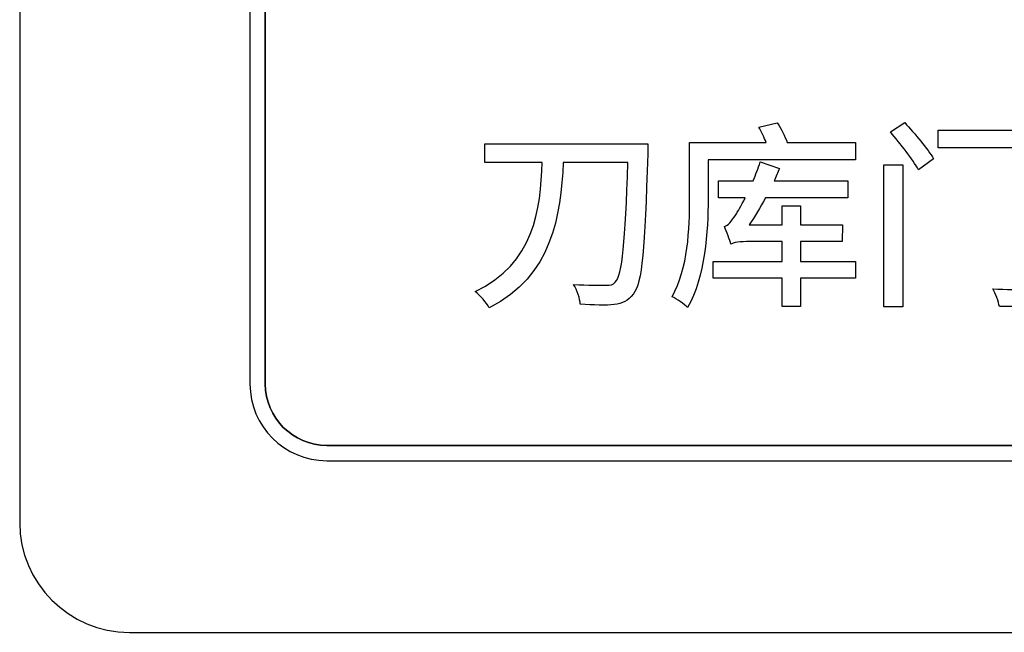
# Model space of a CAD drawing. Header units: millimetres. Extents: x 7146 to 9164, y -1568 to -663.
# Tile 41 of 187: x 7394 to 7407, y -1269 to -1260. Entities that reach past the tile are written whole.
import ezdxf

# ---------------------------------------------------------------- set-up
doc = ezdxf.new("R2010")
doc.units = ezdxf.units.MM
doc.header["$LTSCALE"] = 3

msp = doc.modelspace()

# ---------------------------------------------------------------- linework, layer by layer
at = {"linetype": 'Continuous', "lineweight": 30}
for points, knots in [([(7395.087, -1249.97), (7395.087, -1249.97), (7412.387, -1249.97), (7412.387, -1249.97), (7412.387, -1249.97), (7413.212, -1249.97), (7413.887, -1250.645), (7413.887, -1251.47), (7413.887, -1251.47), (7413.887, -1251.47), (7413.887, -1267.17), (7413.887, -1267.17), (7413.887, -1267.17), (7413.887, -1267.995), (7413.212, -1268.67), (7412.387, -1268.67), (7412.387, -1268.67), (7412.387, -1268.67), (7395.087, -1268.67), (7395.087, -1268.67), (7395.087, -1268.67), (7394.262, -1268.67), (7393.587, -1267.995), (7393.587, -1267.17), (7393.587, -1267.17), (7393.587, -1267.17), (7393.587, -1251.47), (7393.587, -1251.47), (7393.587, -1251.47), (7393.587, -1250.645), (7394.262, -1249.97), (7395.087, -1249.97)], [0, 0, 0, 0, 0.111111, 0.111111, 0.111111, 0.111111, 0.222222, 0.222222, 0.222222, 0.222222, 0.333333, 0.333333, 0.333333, 0.333333, 0.444444, 0.444444, 0.444444, 0.444444, 0.555556, 0.555556, 0.555556, 0.555556, 0.666667, 0.666667, 0.666667, 0.666667, 0.777778, 0.777778, 0.777778, 0.777778, 1, 1, 1, 1]), ([(7395.087, -1249.97), (7395.087, -1249.97), (7412.387, -1249.97), (7412.387, -1249.97), (7412.387, -1249.97), (7413.212, -1249.97), (7413.887, -1250.645), (7413.887, -1251.47), (7413.887, -1251.47), (7413.887, -1251.47), (7413.887, -1267.17), (7413.887, -1267.17), (7413.887, -1267.17), (7413.887, -1267.995), (7413.212, -1268.67), (7412.387, -1268.67), (7412.387, -1268.67), (7412.387, -1268.67), (7395.087, -1268.67), (7395.087, -1268.67), (7395.087, -1268.67), (7394.262, -1268.67), (7393.587, -1267.995), (7393.587, -1267.17), (7393.587, -1267.17), (7393.587, -1267.17), (7393.587, -1251.47), (7393.587, -1251.47), (7393.587, -1251.47), (7393.587, -1250.645), (7394.262, -1249.97), (7395.087, -1249.97)], [0, 0, 0, 0, 0.111111, 0.111111, 0.111111, 0.111111, 0.222222, 0.222222, 0.222222, 0.222222, 0.333333, 0.333333, 0.333333, 0.333333, 0.444444, 0.444444, 0.444444, 0.444444, 0.555556, 0.555556, 0.555556, 0.555556, 0.666667, 0.666667, 0.666667, 0.666667, 0.777778, 0.777778, 0.777778, 0.777778, 1, 1, 1, 1]), ([(7397.787, -1252.32), (7397.787, -1252.32), (7409.687, -1252.32), (7409.687, -1252.32), (7409.687, -1252.32), (7410.265, -1252.32), (7410.737, -1252.792), (7410.737, -1253.37), (7410.737, -1253.37), (7410.737, -1253.37), (7410.737, -1265.27), (7410.737, -1265.27), (7410.737, -1265.27), (7410.737, -1265.847), (7410.265, -1266.32), (7409.687, -1266.32), (7409.687, -1266.32), (7409.687, -1266.32), (7397.787, -1266.32), (7397.787, -1266.32), (7397.787, -1266.32), (7397.209, -1266.32), (7396.737, -1265.847), (7396.737, -1265.27), (7396.737, -1265.27), (7396.737, -1265.27), (7396.737, -1253.37), (7396.737, -1253.37), (7396.737, -1253.37), (7396.737, -1252.792), (7397.209, -1252.32), (7397.787, -1252.32)], [0, 0, 0, 0, 0.111111, 0.111111, 0.111111, 0.111111, 0.222222, 0.222222, 0.222222, 0.222222, 0.333333, 0.333333, 0.333333, 0.333333, 0.444444, 0.444444, 0.444444, 0.444444, 0.555556, 0.555556, 0.555556, 0.555556, 0.666667, 0.666667, 0.666667, 0.666667, 0.777778, 0.777778, 0.777778, 0.777778, 1, 1, 1, 1]), ([(7397.787, -1252.32), (7397.787, -1252.32), (7409.687, -1252.32), (7409.687, -1252.32), (7409.687, -1252.32), (7410.264, -1252.32), (7410.737, -1252.792), (7410.737, -1253.37), (7410.737, -1253.37), (7410.737, -1253.37), (7410.737, -1265.27), (7410.737, -1265.27), (7410.737, -1265.27), (7410.737, -1265.847), (7410.264, -1266.32), (7409.687, -1266.32), (7409.687, -1266.32), (7409.687, -1266.32), (7397.787, -1266.32), (7397.787, -1266.32), (7397.787, -1266.32), (7397.209, -1266.32), (7396.737, -1265.847), (7396.737, -1265.27), (7396.737, -1265.27), (7396.737, -1265.27), (7396.737, -1253.37), (7396.737, -1253.37), (7396.737, -1253.37), (7396.737, -1252.792), (7397.209, -1252.32), (7397.787, -1252.32)], [0, 0, 0, 0, 0.111111, 0.111111, 0.111111, 0.111111, 0.222222, 0.222222, 0.222222, 0.222222, 0.333333, 0.333333, 0.333333, 0.333333, 0.444444, 0.444444, 0.444444, 0.444444, 0.555556, 0.555556, 0.555556, 0.555556, 0.666667, 0.666667, 0.666667, 0.666667, 0.777778, 0.777778, 0.777778, 0.777778, 1, 1, 1, 1]), ([(7401.618, -1252.53), (7401.618, -1252.53), (7401.63, -1252.53), (7401.63, -1252.53), (7401.63, -1252.53), (7401.63, -1252.53), (7409.687, -1252.53), (7409.687, -1252.53), (7409.687, -1252.53), (7410.149, -1252.53), (7410.527, -1252.908), (7410.527, -1253.37), (7410.527, -1253.37), (7410.527, -1253.37), (7410.527, -1265.27), (7410.527, -1265.27), (7410.527, -1265.27), (7410.527, -1265.732), (7410.149, -1266.11), (7409.687, -1266.11), (7409.687, -1266.11), (7409.687, -1266.11), (7397.787, -1266.11), (7397.787, -1266.11), (7397.787, -1266.11), (7397.325, -1266.11), (7396.947, -1265.732), (7396.947, -1265.27), (7396.947, -1265.27), (7396.947, -1265.27), (7396.947, -1257.29), (7396.947, -1257.29), (7396.947, -1257.29), (7396.947, -1257.29), (7396.947, -1257.2), (7396.947, -1257.2), (7396.947, -1257.2), (7396.947, -1257.2), (7401.618, -1252.53), (7401.618, -1252.53)], [0, 0, 0, 0, 0.090909, 0.090909, 0.090909, 0.090909, 0.181818, 0.181818, 0.181818, 0.181818, 0.272727, 0.272727, 0.272727, 0.272727, 0.363636, 0.363636, 0.363636, 0.363636, 0.454545, 0.454545, 0.454545, 0.454545, 0.545455, 0.545455, 0.545455, 0.545455, 0.636364, 0.636364, 0.636364, 0.636364, 0.727273, 0.727273, 0.727273, 0.727273, 0.818182, 0.818182, 0.818182, 0.818182, 1, 1, 1, 1]), ([(7410.527, -1265.27), (7410.527, -1265.27), (7410.527, -1253.37), (7410.527, -1253.37), (7410.527, -1253.37), (7410.527, -1252.908), (7410.149, -1252.53), (7409.687, -1252.53), (7409.687, -1252.53), (7409.687, -1252.53), (7401.63, -1252.53), (7401.63, -1252.53), (7401.63, -1252.53), (7401.63, -1252.53), (7401.618, -1252.53), (7401.618, -1252.53), (7401.618, -1252.53), (7401.618, -1252.53), (7396.947, -1257.2), (7396.947, -1257.2), (7396.947, -1257.2), (7396.947, -1257.2), (7396.947, -1257.29), (7396.947, -1257.29), (7396.947, -1257.29), (7396.947, -1257.29), (7396.947, -1265.27), (7396.947, -1265.27), (7396.947, -1265.27), (7396.947, -1265.732), (7397.325, -1266.11), (7397.787, -1266.11), (7397.787, -1266.11), (7397.787, -1266.11), (7409.687, -1266.11), (7409.687, -1266.11), (7409.687, -1266.11), (7410.149, -1266.11), (7410.527, -1265.732), (7410.527, -1265.27)], [0, 0, 0, 0, 0.090909, 0.090909, 0.090909, 0.090909, 0.181818, 0.181818, 0.181818, 0.181818, 0.272727, 0.272727, 0.272727, 0.272727, 0.363636, 0.363636, 0.363636, 0.363636, 0.454545, 0.454545, 0.454545, 0.454545, 0.545455, 0.545455, 0.545455, 0.545455, 0.636364, 0.636364, 0.636364, 0.636364, 0.727273, 0.727273, 0.727273, 0.727273, 0.818182, 0.818182, 0.818182, 0.818182, 1, 1, 1, 1]), ([(7401.618, -1252.53), (7401.618, -1252.53), (7401.63, -1252.53), (7401.63, -1252.53), (7401.63, -1252.53), (7401.63, -1252.53), (7409.687, -1252.53), (7409.687, -1252.53), (7409.687, -1252.53), (7410.149, -1252.53), (7410.527, -1252.908), (7410.527, -1253.37), (7410.527, -1253.37), (7410.527, -1253.37), (7410.527, -1265.27), (7410.527, -1265.27), (7410.527, -1265.27), (7410.527, -1265.732), (7410.149, -1266.11), (7409.687, -1266.11), (7409.687, -1266.11), (7409.687, -1266.11), (7397.787, -1266.11), (7397.787, -1266.11), (7397.787, -1266.11), (7397.325, -1266.11), (7396.947, -1265.732), (7396.947, -1265.27), (7396.947, -1265.27), (7396.947, -1265.27), (7396.947, -1257.29), (7396.947, -1257.29), (7396.947, -1257.29), (7396.947, -1257.29), (7396.947, -1257.2), (7396.947, -1257.2), (7396.947, -1257.2), (7396.947, -1257.2), (7401.618, -1252.53), (7401.618, -1252.53)], [0, 0, 0, 0, 0.090909, 0.090909, 0.090909, 0.090909, 0.181818, 0.181818, 0.181818, 0.181818, 0.272727, 0.272727, 0.272727, 0.272727, 0.363636, 0.363636, 0.363636, 0.363636, 0.454545, 0.454545, 0.454545, 0.454545, 0.545455, 0.545455, 0.545455, 0.545455, 0.636364, 0.636364, 0.636364, 0.636364, 0.727273, 0.727273, 0.727273, 0.727273, 0.818182, 0.818182, 0.818182, 0.818182, 1, 1, 1, 1]), ([(7410.527, -1265.27), (7410.527, -1265.27), (7410.527, -1253.37), (7410.527, -1253.37), (7410.527, -1253.37), (7410.527, -1252.908), (7410.149, -1252.53), (7409.687, -1252.53), (7409.687, -1252.53), (7409.687, -1252.53), (7401.63, -1252.53), (7401.63, -1252.53), (7401.63, -1252.53), (7401.63, -1252.53), (7401.618, -1252.53), (7401.618, -1252.53), (7401.618, -1252.53), (7401.618, -1252.53), (7396.947, -1257.2), (7396.947, -1257.2), (7396.947, -1257.2), (7396.947, -1257.2), (7396.947, -1257.29), (7396.947, -1257.29), (7396.947, -1257.29), (7396.947, -1257.29), (7396.947, -1265.27), (7396.947, -1265.27), (7396.947, -1265.27), (7396.947, -1265.732), (7397.325, -1266.11), (7397.787, -1266.11), (7397.787, -1266.11), (7397.787, -1266.11), (7409.687, -1266.11), (7409.687, -1266.11), (7409.687, -1266.11), (7410.149, -1266.11), (7410.527, -1265.732), (7410.527, -1265.27)], [0, 0, 0, 0, 0.090909, 0.090909, 0.090909, 0.090909, 0.181818, 0.181818, 0.181818, 0.181818, 0.272727, 0.272727, 0.272727, 0.272727, 0.363636, 0.363636, 0.363636, 0.363636, 0.454545, 0.454545, 0.454545, 0.454545, 0.545455, 0.545455, 0.545455, 0.545455, 0.636364, 0.636364, 0.636364, 0.636364, 0.727273, 0.727273, 0.727273, 0.727273, 0.818182, 0.818182, 0.818182, 0.818182, 1, 1, 1, 1]), ([(7404.088, -1261.964), (7404.058, -1261.879), (7404.003, -1261.772), (7403.951, -1261.693), (7403.951, -1261.693), (7403.951, -1261.693), (7403.699, -1261.753), (7403.699, -1261.753), (7403.699, -1261.753), (7403.735, -1261.816), (7403.773, -1261.895), (7403.801, -1261.964), (7403.801, -1261.964), (7403.801, -1261.964), (7402.752, -1261.964), (7402.752, -1261.964), (7402.752, -1261.964), (7402.752, -1261.964), (7402.752, -1262.738), (7402.752, -1262.738), (7402.752, -1262.738), (7402.752, -1263.135), (7402.733, -1263.688), (7402.511, -1264.074), (7402.511, -1264.074), (7402.569, -1264.102), (7402.684, -1264.176), (7402.725, -1264.222), (7402.725, -1264.222), (7402.968, -1263.806), (7403.004, -1263.165), (7403.004, -1262.738), (7403.004, -1262.738), (7403.004, -1262.738), (7403.004, -1262.202), (7403.004, -1262.202), (7403.004, -1262.202), (7403.004, -1262.202), (7405.021, -1262.202), (7405.021, -1262.202), (7405.021, -1262.202), (7405.021, -1262.202), (7405.021, -1261.964), (7405.021, -1261.964), (7405.021, -1261.964), (7405.021, -1261.964), (7404.088, -1261.964), (7404.088, -1261.964)], [0, 0, 0, 0, 0.076923, 0.076923, 0.076923, 0.076923, 0.153846, 0.153846, 0.153846, 0.153846, 0.230769, 0.230769, 0.230769, 0.230769, 0.307692, 0.307692, 0.307692, 0.307692, 0.384615, 0.384615, 0.384615, 0.384615, 0.461538, 0.461538, 0.461538, 0.461538, 0.538462, 0.538462, 0.538462, 0.538462, 0.615385, 0.615385, 0.615385, 0.615385, 0.692308, 0.692308, 0.692308, 0.692308, 0.769231, 0.769231, 0.769231, 0.769231, 0.846154, 0.846154, 0.846154, 0.846154, 1, 1, 1, 1]), ([(7405.498, -1261.819), (7405.635, -1261.977), (7405.804, -1262.199), (7405.884, -1262.336), (7405.884, -1262.336), (7405.884, -1262.336), (7406.089, -1262.185), (7406.089, -1262.185), (7406.089, -1262.185), (7406.01, -1262.051), (7405.832, -1261.843), (7405.695, -1261.69), (7405.695, -1261.69), (7405.695, -1261.69), (7405.498, -1261.819), (7405.498, -1261.819)], [0, 0, 0, 0, 0.2, 0.2, 0.2, 0.2, 0.4, 0.4, 0.4, 0.4, 0.6, 0.6, 0.6, 0.6, 1, 1, 1, 1]), ([(7407.658, -1261.794), (7407.658, -1261.794), (7406.152, -1261.794), (7406.152, -1261.794), (7406.152, -1261.794), (7406.152, -1261.794), (7406.152, -1262.038), (7406.152, -1262.038), (7406.152, -1262.038), (7406.152, -1262.038), (7407.4, -1262.038), (7407.4, -1262.038), (7407.4, -1262.038), (7407.4, -1262.038), (7407.4, -1263.899), (7407.4, -1263.899), (7407.4, -1263.899), (7407.4, -1263.954), (7407.381, -1263.97), (7407.329, -1263.97), (7407.329, -1263.97), (7407.274, -1263.976), (7407.083, -1263.976), (7406.899, -1263.967), (7406.899, -1263.967), (7406.938, -1264.03), (7406.979, -1264.143), (7406.99, -1264.208), (7406.99, -1264.208), (7407.244, -1264.211), (7407.414, -1264.206), (7407.518, -1264.165), (7407.518, -1264.165), (7407.619, -1264.126), (7407.658, -1264.052), (7407.658, -1263.902), (7407.658, -1263.902), (7407.658, -1263.902), (7407.658, -1261.794), (7407.658, -1261.794)], [0, 0, 0, 0, 0.090909, 0.090909, 0.090909, 0.090909, 0.181818, 0.181818, 0.181818, 0.181818, 0.272727, 0.272727, 0.272727, 0.272727, 0.363636, 0.363636, 0.363636, 0.363636, 0.454545, 0.454545, 0.454545, 0.454545, 0.545455, 0.545455, 0.545455, 0.545455, 0.636364, 0.636364, 0.636364, 0.636364, 0.727273, 0.727273, 0.727273, 0.727273, 0.818182, 0.818182, 0.818182, 0.818182, 1, 1, 1, 1]), ([(7399.951, -1261.98), (7399.951, -1261.98), (7399.951, -1262.237), (7399.951, -1262.237), (7399.951, -1262.237), (7399.951, -1262.237), (7400.736, -1262.237), (7400.736, -1262.237), (7400.736, -1262.237), (7400.712, -1262.873), (7400.629, -1263.625), (7399.816, -1264.003), (7399.816, -1264.003), (7399.888, -1264.061), (7399.973, -1264.154), (7400.011, -1264.225), (7400.011, -1264.225), (7400.873, -1263.792), (7400.988, -1262.955), (7401.024, -1262.237), (7401.024, -1262.237), (7401.024, -1262.237), (7401.908, -1262.237), (7401.908, -1262.237), (7401.908, -1262.237), (7401.872, -1263.327), (7401.831, -1263.779), (7401.735, -1263.874), (7401.735, -1263.874), (7401.703, -1263.91), (7401.67, -1263.921), (7401.612, -1263.918), (7401.612, -1263.918), (7401.538, -1263.918), (7401.36, -1263.921), (7401.163, -1263.905), (7401.163, -1263.905), (7401.218, -1263.981), (7401.251, -1264.104), (7401.256, -1264.178), (7401.256, -1264.178), (7401.429, -1264.189), (7401.615, -1264.195), (7401.719, -1264.181), (7401.719, -1264.181), (7401.834, -1264.165), (7401.908, -1264.134), (7401.982, -1264.036), (7401.982, -1264.036), (7402.105, -1263.885), (7402.138, -1263.425), (7402.179, -1262.12), (7402.179, -1262.12), (7402.182, -1262.081), (7402.182, -1261.98), (7402.182, -1261.98), (7402.182, -1261.98), (7402.182, -1261.98), (7399.951, -1261.98), (7399.951, -1261.98)], [0, 0, 0, 0, 0.0625, 0.0625, 0.0625, 0.0625, 0.125, 0.125, 0.125, 0.125, 0.1875, 0.1875, 0.1875, 0.1875, 0.25, 0.25, 0.25, 0.25, 0.3125, 0.3125, 0.3125, 0.3125, 0.375, 0.375, 0.375, 0.375, 0.4375, 0.4375, 0.4375, 0.4375, 0.5, 0.5, 0.5, 0.5, 0.5625, 0.5625, 0.5625, 0.5625, 0.625, 0.625, 0.625, 0.625, 0.6875, 0.6875, 0.6875, 0.6875, 0.75, 0.75, 0.75, 0.75, 0.8125, 0.8125, 0.8125, 0.8125, 0.875, 0.875, 0.875, 0.875, 1, 1, 1, 1]), ([(7404.271, -1263.319), (7404.271, -1263.319), (7404.841, -1263.319), (7404.841, -1263.319), (7404.841, -1263.319), (7404.841, -1263.319), (7404.844, -1263.092), (7404.844, -1263.092), (7404.844, -1263.092), (7404.844, -1263.092), (7404.271, -1263.092), (7404.271, -1263.092), (7404.271, -1263.092), (7404.271, -1263.092), (7404.271, -1262.831), (7404.271, -1262.831), (7404.271, -1262.831), (7404.271, -1262.831), (7404.02, -1262.831), (7404.02, -1262.831), (7404.02, -1262.831), (7404.02, -1262.831), (7404.02, -1263.092), (7404.02, -1263.092), (7404.02, -1263.092), (7404.02, -1263.092), (7403.568, -1263.092), (7403.568, -1263.092), (7403.568, -1263.092), (7403.642, -1262.979), (7403.718, -1262.853), (7403.79, -1262.719), (7403.79, -1262.719), (7403.79, -1262.719), (7404.917, -1262.719), (7404.917, -1262.719), (7404.917, -1262.719), (7404.917, -1262.719), (7404.917, -1262.489), (7404.917, -1262.489), (7404.917, -1262.489), (7404.917, -1262.489), (7403.907, -1262.489), (7403.907, -1262.489), (7403.907, -1262.489), (7403.935, -1262.432), (7403.957, -1262.372), (7403.981, -1262.317), (7403.981, -1262.317), (7403.981, -1262.317), (7403.716, -1262.229), (7403.716, -1262.229), (7403.716, -1262.229), (7403.691, -1262.317), (7403.656, -1262.404), (7403.62, -1262.489), (7403.62, -1262.489), (7403.62, -1262.489), (7403.149, -1262.489), (7403.149, -1262.489), (7403.149, -1262.489), (7403.149, -1262.489), (7403.149, -1262.719), (7403.149, -1262.719), (7403.149, -1262.719), (7403.149, -1262.719), (7403.513, -1262.719), (7403.513, -1262.719), (7403.513, -1262.719), (7403.456, -1262.831), (7403.406, -1262.916), (7403.382, -1262.955), (7403.382, -1262.955), (7403.324, -1263.042), (7403.28, -1263.1), (7403.228, -1263.113), (7403.228, -1263.113), (7403.259, -1263.179), (7403.302, -1263.305), (7403.316, -1263.357), (7403.316, -1263.357), (7403.338, -1263.332), (7403.445, -1263.319), (7403.576, -1263.319), (7403.576, -1263.319), (7403.576, -1263.319), (7404.02, -1263.319), (7404.02, -1263.319), (7404.02, -1263.319), (7404.02, -1263.319), (7404.02, -1263.59), (7404.02, -1263.59), (7404.02, -1263.59), (7404.02, -1263.59), (7403.075, -1263.59), (7403.075, -1263.59), (7403.075, -1263.59), (7403.075, -1263.59), (7403.075, -1263.822), (7403.075, -1263.822), (7403.075, -1263.822), (7403.075, -1263.822), (7404.02, -1263.822), (7404.02, -1263.822), (7404.02, -1263.822), (7404.02, -1263.822), (7404.02, -1264.208), (7404.02, -1264.208), (7404.02, -1264.208), (7404.02, -1264.208), (7404.271, -1264.208), (7404.271, -1264.208), (7404.271, -1264.208), (7404.271, -1264.208), (7404.271, -1263.822), (7404.271, -1263.822), (7404.271, -1263.822), (7404.271, -1263.822), (7405.021, -1263.822), (7405.021, -1263.822), (7405.021, -1263.822), (7405.021, -1263.822), (7405.021, -1263.59), (7405.021, -1263.59), (7405.021, -1263.59), (7405.021, -1263.59), (7404.271, -1263.59), (7404.271, -1263.59), (7404.271, -1263.59), (7404.271, -1263.59), (7404.271, -1263.319), (7404.271, -1263.319)], [0, 0, 0, 0, 0.029412, 0.029412, 0.029412, 0.029412, 0.058824, 0.058824, 0.058824, 0.058824, 0.088235, 0.088235, 0.088235, 0.088235, 0.117647, 0.117647, 0.117647, 0.117647, 0.147059, 0.147059, 0.147059, 0.147059, 0.176471, 0.176471, 0.176471, 0.176471, 0.205882, 0.205882, 0.205882, 0.205882, 0.235294, 0.235294, 0.235294, 0.235294, 0.264706, 0.264706, 0.264706, 0.264706, 0.294118, 0.294118, 0.294118, 0.294118, 0.323529, 0.323529, 0.323529, 0.323529, 0.352941, 0.352941, 0.352941, 0.352941, 0.382353, 0.382353, 0.382353, 0.382353, 0.411765, 0.411765, 0.411765, 0.411765, 0.441176, 0.441176, 0.441176, 0.441176, 0.470588, 0.470588, 0.470588, 0.470588, 0.5, 0.5, 0.5, 0.5, 0.529412, 0.529412, 0.529412, 0.529412, 0.558824, 0.558824, 0.558824, 0.558824, 0.588235, 0.588235, 0.588235, 0.588235, 0.617647, 0.617647, 0.617647, 0.617647, 0.647059, 0.647059, 0.647059, 0.647059, 0.676471, 0.676471, 0.676471, 0.676471, 0.705882, 0.705882, 0.705882, 0.705882, 0.735294, 0.735294, 0.735294, 0.735294, 0.764706, 0.764706, 0.764706, 0.764706, 0.794118, 0.794118, 0.794118, 0.794118, 0.823529, 0.823529, 0.823529, 0.823529, 0.852941, 0.852941, 0.852941, 0.852941, 0.882353, 0.882353, 0.882353, 0.882353, 0.911765, 0.911765, 0.911765, 0.911765, 0.941176, 0.941176, 0.941176, 0.941176, 1, 1, 1, 1]), ([(7405.41, -1264.211), (7405.41, -1264.211), (7405.668, -1264.211), (7405.668, -1264.211), (7405.668, -1264.211), (7405.668, -1264.211), (7405.668, -1262.268), (7405.668, -1262.268), (7405.668, -1262.268), (7405.668, -1262.268), (7405.41, -1262.268), (7405.41, -1262.268), (7405.41, -1262.268), (7405.41, -1262.268), (7405.41, -1264.211), (7405.41, -1264.211)], [0, 0, 0, 0, 0.2, 0.2, 0.2, 0.2, 0.4, 0.4, 0.4, 0.4, 0.6, 0.6, 0.6, 0.6, 1, 1, 1, 1])]:
    msp.add_open_spline(points, degree=3, knots=knots, dxfattribs=at)

doc.saveas('drawing.dxf')
